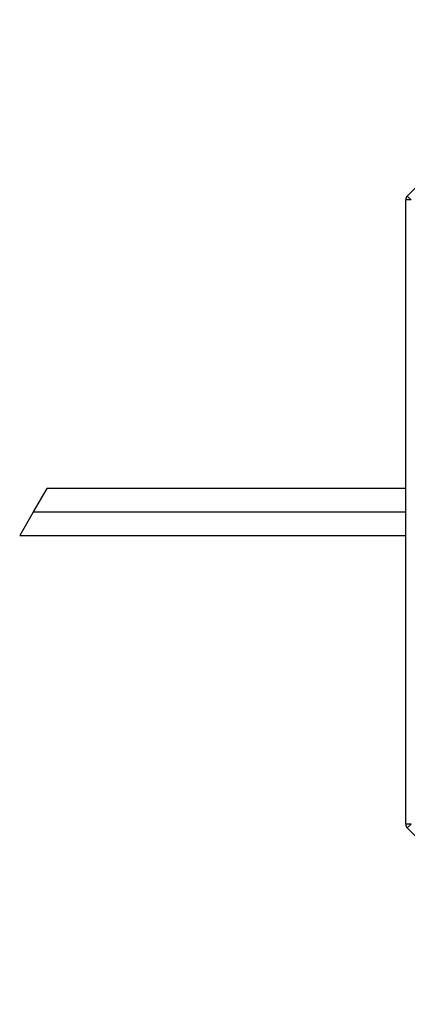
# Model space of a CAD drawing. Header units: millimetres. Extents: x -288 to 360, y -28 to 27.
# Tile 4 of 5: x 300 to 322, y -28 to 27. Entities that reach past the tile are written whole.
import ezdxf

# ---------------------------------------------------------------- set-up
doc = ezdxf.new("R2010")
doc.units = ezdxf.units.MM

msp = doc.modelspace()

# ---------------------------------------------------------------- linework, layer by layer
at = {"color": 7, "linetype": 'Continuous', "lineweight": 25}
for p, q in [((322.088, 17.388), (331.912, 27.212)), ((322.3, 17.176), (322, 17.176)), ((322, -17.576), (322, 17.176)), ((322.3, 17.176), (322.088, 17.388)), ((302, 1.105), (301.249, -0.195)), ((322, 1.105), (302, 1.105)), ((301.244, -0.205), (300.493, -1.505)), ((322, -0.205), (301.244, -0.205)), ((301.249, -0.195), (322, -0.195)), ((300.493, -1.505), (322, -1.505)), ((322.3, -17.576), (322, -17.576)), ((322.3, -17.576), (322.088, -17.788)), ((331.912, -27.612), (322.088, -17.788))]:
    msp.add_line(p, q, dxfattribs=at)
for centre, start, end in [((322.3, 17.176), 135, 180), ((322.3, -17.576), 180, 225)]:
    msp.add_arc(centre, 0.3, start, end, dxfattribs=at)

doc.saveas('drawing.dxf')
